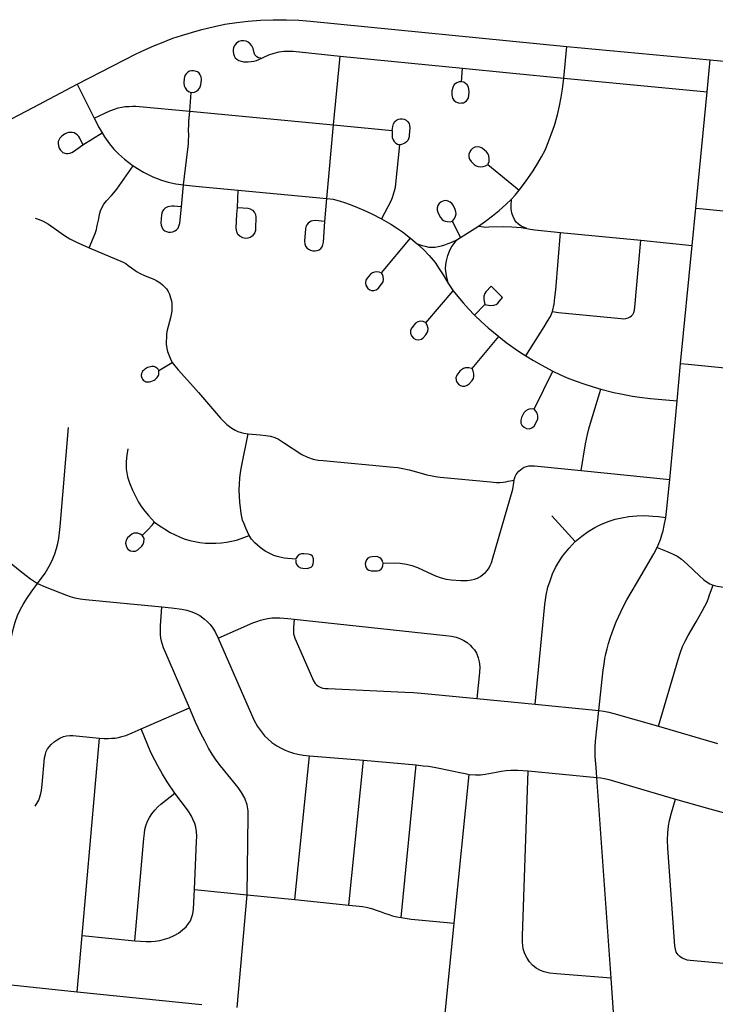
# Model space of a CAD drawing. Extents: x 1410746 to 1533160, y 578873 to 704954.
# Tile 203 of 227: x 1513109 to 1516383, y 644797 to 649433. Entities that reach past the tile are written whole.
import ezdxf

# ---------------------------------------------------------------- set-up
doc = ezdxf.new("R2010")
doc.units = 0
doc.header["$MEASUREMENT"] = 0
doc.layers.add('MC_STREETS', color=254, linetype='CONTINUOUS')

msp = doc.modelspace()

# ---------------------------------------------------------------- linework, layer by layer
at = {"layer": 'MC_STREETS'}
for p, q in [((1515669.9626, 649158.683575), (1515684.174175, 649307.24535)), ((1515684.174175, 649307.24535), (1516359.373925, 649244.86365)), ((1514585.970475, 648938.452325), (1514616.5626, 649261.8489)), ((1514616.5626, 649261.8489), (1515193.39015, 649204.571425)), ((1516344.424125, 649093.0724), (1516359.373925, 649244.86365)), ((1516359.373925, 649244.86365), (1517020.43745, 649179.335875)), ((1515188.1552, 649140.97635), (1515193.39015, 649204.571425)), ((1513172.411075, 649020.067075), (1513379.7926, 649129.0137)), ((1513379.7926, 649129.0137), (1513460.00785, 648969.430175)), ((1515669.9626, 649158.683575), (1516344.424125, 649093.0724)), ((1513909.51935, 649002.062775), (1513916.811025, 649090.0836)), ((1516325.5904, 648900.1502), (1516344.424125, 649093.0724)), ((1512260.63815, 648541.0727), (1513172.411075, 649020.067075)), ((1513909.51935, 649002.062775), (1514585.970475, 648938.452325)), ((1514554.347675, 648591.637975), (1514585.970475, 648938.452325)), ((1514585.970475, 648938.452325), (1514862.592375, 648911.058575)), ((1513406.9627, 648843.951875), (1513497.0109, 648900.339725)), ((1516291.02505, 648546.08205), (1516325.5904, 648900.1502)), ((1515313.028025, 648751.406725), (1515459.975175, 648629.742175)), ((1513869.87825, 648551.4853), (1513879.76125, 648655.6343)), ((1514133.50375, 648549.330775), (1514137.916525, 648629.795725)), ((1514137.916525, 648629.795725), (1514554.347675, 648591.637975)), ((1514545.618725, 648483.187075), (1514554.347675, 648591.637975)), ((1516274.20625, 648370.49925), (1516291.02505, 648546.08205)), ((1515183.73765, 648407.890375), (1515145.79485, 648484.47635)), ((1515183.73765, 648407.890375), (1515268.018975, 648461.227475)), ((1515654.761275, 648430.43145), (1516032.51065, 648395.154975)), ((1514811.268775, 648240.870025), (1514947.9854, 648405.198025)), ((1514947.9854, 648405.198025), (1514979.491875, 648378.03725)), ((1515166.39405, 648397.275625), (1515183.73765, 648407.890375)), ((1516032.51065, 648395.154975), (1516274.20625, 648370.49925)), ((1516219.4391, 647814.084275), (1516274.20625, 648370.49925)), ((1515020.857425, 648006.4392), (1515148.911775, 648156.959225)), ((1515127.99125, 648189.29845), (1515148.911775, 648156.959225)), ((1515249.558, 648042.3843), (1515298.533175, 648092.258075)), ((1515238.492, 647791.063025), (1515363.774375, 647941.631475)), ((1513764.29595, 647781.525825), (1513827.007975, 647819.584075)), ((1515530.1329, 647598.73945), (1515618.74165, 647778.617875)), ((1516202.892325, 647638.160175), (1516219.4391, 647814.084275)), ((1516169.0649, 647268.563525), (1516202.892325, 647638.160175)), ((1515752.014725, 647310.2679), (1516169.0649, 647268.563525)), ((1516166.058425, 647238.1889), (1516169.0649, 647268.563525)), ((1515724.127325, 646976.325325), (1515613.578, 647097.70205)), ((1515260.50645, 646236.679175), (1515535.30455, 646209.611475)), ((1513680.525175, 646093.36795), (1513907.674275, 646193.1989)), ((1516116.0383, 646106.4059), (1516393.167825, 646025.100275)), ((1513403.379225, 645121.314525), (1513484.712175, 646049.485325)), ((1514403.57475, 645289.5009), (1514472.357525, 645966.2217)), ((1514472.357525, 645966.2217), (1514726.5632, 645946.0818)), ((1514658.567125, 645263.044325), (1514726.5632, 645946.0818)), ((1514726.5632, 645946.0818), (1514974.35685, 645923.910725)), ((1514904.006225, 645204.9041), (1514974.35685, 645923.910725)), ((1515153.34435, 645179.5179), (1515225.007875, 645879.639875)), ((1515502.78565, 645895.4819), (1515825.205525, 645865.186475)), ((1515893.048225, 644919.4332), (1515825.205525, 645865.186475)), ((1513931.901125, 645337.179425), (1514180.309625, 645312.2156)), ((1514132.3126, 644781.729), (1514180.309625, 645312.2156)), ((1514180.309625, 645312.2156), (1514403.57475, 645289.5009)), ((1514403.57475, 645289.5009), (1514658.567125, 645263.044325)), ((1515104.14275, 644679.210475), (1515153.34435, 645179.5179)), ((1513379.525725, 644856.0566), (1513403.379225, 645121.314525)), ((1513403.379225, 645121.314525), (1513651.447775, 645096.385625)), ((1515915.4218, 644603.011375), (1515893.048225, 644919.4332)), ((1513007.6672, 644895.15135), (1513379.525725, 644856.0566)), ((1513379.525725, 644856.0566), (1513966.11705, 644796.362825))]:
    msp.add_line(p, q, dxfattribs=at)
for points in [[(1513379.7926, 649129.0137), (1513602.989275, 649244.403125), (1513657.845925, 649271.799525), (1513698.2934, 649290.9426), (1513743.37225, 649311.01195), (1513775.792, 649324.597375), (1513830.4424, 649345.593), (1513871.198625, 649359.178425), (1513917.8213, 649373.6901), (1513966.914025, 649387.584275), (1514025.887075, 649401.7872), (1514074.9798, 649411.6675), (1514130.22855, 649419.9434), (1514184.068525, 649426.31785), (1514242.636125, 649431.11935), (1514301.3004, 649433.280675), (1514364.287325, 649433.280675), (1514423.50705, 649430.659225), (1514477.293225, 649426.48795), (1515684.174175, 649307.24535)], [(1514243.571025, 649251.606525), (1514233.19125, 649254.097575), (1514224.749025, 649258.107625), (1514220.1058, 649262.328725), (1514216.3068, 649268.027225), (1514212.590175, 649277.413375), (1514207.605975, 649298.180525), (1514202.31925, 649309.8868), (1514194.3892, 649319.516175), (1514184.94865, 649327.257425), (1514174.75285, 649332.1665), (1514163.613, 649334.054625), (1514151.906725, 649333.299375), (1514140.955675, 649329.900775), (1514130.173375, 649323.33715), (1514120.332575, 649311.8562), (1514115.088575, 649301.3903)], [(1514115.088575, 649301.3903), (1514113.578075, 649293.082625), (1514113.578075, 649283.830875), (1514115.00215, 649272.082925), (1514118.487175, 649262.68405), (1514123.39625, 649254.18755), (1514130.38225, 649247.767975), (1514141.1445, 649241.1596), (1514151.7238, 649237.635225), (1514162.90975, 649235.524675), (1514173.040425, 649234.68045), (1514184.0153, 649234.8915), (1514198.57815, 649236.15785), (1514211.030425, 649238.05735), (1514223.9048, 649241.645275), (1514234.8797, 649245.444275), (1514249.20285, 649252.156725)], [(1514249.20285, 649252.156725), (1514258.23525, 649256.170175), (1514281.86875, 649267.155375), (1514307.125, 649275.9249), (1514330.627375, 649281.537425), (1514352.025025, 649284.343675), (1514375.352, 649285.396), (1514396.2235, 649284.343675), (1514616.5626, 649261.8489)], [(1513926.44645, 649191.906525), (1513918.373525, 649191.906525), (1513908.998525, 649190.604425), (1513900.404775, 649186.17735), (1513893.7431, 649180.42235), (1513886.8631, 649170.291925), (1513882.95685, 649156.229425), (1513882.1756, 649136.698175), (1513883.7381, 649122.11485), (1513887.38395, 649112.219025), (1513893.89435, 649102.844025), (1513903.26935, 649095.812775), (1513916.811025, 649090.0836)], [(1513916.811025, 649090.0836), (1513931.39435, 649092.687775), (1513940.76935, 649097.11485), (1513948.383175, 649102.553525), (1513956.13395, 649112.73985), (1513961.6027, 649126.0211), (1513963.1652, 649138.000275), (1513963.94645, 649151.281525), (1513962.64435, 649164.041925), (1513958.4777, 649173.67735), (1513953.26935, 649180.7086), (1513945.45685, 649187.479425), (1513935.561025, 649190.86485), (1513926.44645, 649191.906525)], [(1515193.39015, 649204.571425), (1515414.177425, 649182.9492), (1515669.9626, 649158.683575)], [(1515185.24725, 649140.736675), (1515177.163425, 649140.2107), (1515166.664425, 649136.1022), (1515154.3181, 649127.340275), (1515147.053775, 649114.53825), (1515143.567375, 649098.691075), (1515142.9335, 649079.04055), (1515146.102925, 649064.46115), (1515152.732975, 649053.8439), (1515161.61395, 649046.564425), (1515169.76695, 649043.070275), (1515179.084675, 649040.88645)], [(1515179.084675, 649040.88645), (1515188.5734, 649041.0073), (1515197.428925, 649042.487925), (1515205.58195, 649046.564425), (1515211.39335, 649051.1495), (1515217.2291, 649057.9204), (1515220.72325, 649065.782225), (1515223.052675, 649075.536725), (1515224.38805, 649094.25385), (1515223.61685, 649104.2407), (1515220.584725, 649116.122975), (1515215.513625, 649125.948225), (1515207.590025, 649133.554875), (1515198.7156, 649138.625975), (1515188.1552, 649140.97635)], [(1515459.975175, 648629.742175), (1515490.36105, 648670.18645), (1515525.290775, 648721.2956), (1515548.365325, 648757.809675), (1515565.257675, 648786.8802), (1515581.757175, 648818.700675), (1515596.685275, 648854.842425), (1515610.43485, 648892.9484), (1515625.362975, 648934.589975), (1515639.89825, 648984.4813), (1515650.1122, 649027.69425), (1515657.969125, 649067.76445), (1515663.46895, 649105.4776), (1515669.9626, 649158.683575)], [(1513460.00785, 648969.430175), (1513532.7969, 649003.776525), (1513554.8542, 649012.28435), (1513572.184925, 649017.641125), (1513589.83075, 649021.737475), (1513605.901075, 649024.2583), (1513623.519, 649024.905225), (1513639.832275, 649025.341575), (1513656.139325, 649025.41375), (1513672.7141, 649024.75235), (1513909.51935, 649002.062775)], [(1513879.76125, 648655.6343), (1513884.975825, 648695.615525), (1513902.90525, 648849.035175), (1513904.0355, 648865.044975), (1513904.4269, 648886.89665), (1513903.7902, 648915.86485), (1513904.57145, 648935.916925), (1513905.73285, 648953.595575), (1513909.51935, 649002.062775)], [(1513460.00785, 648969.430175), (1513483.38575, 648923.58785), (1513497.0109, 648900.339725)], [(1514862.592375, 648911.058575), (1514864.836175, 648930.2707), (1514868.3598, 648943.232625), (1514874.903675, 648954.181025), (1514882.076775, 648960.59905), (1514892.64765, 648965.255275), (1514900.092375, 648966.2669), (1514908.3781, 648966.7654), (1514918.319775, 648964.877725), (1514928.387275, 648959.843975), (1514934.12015, 648954.46135), (1514941.411825, 648944.044675), (1514944.117725, 648935.30445), (1514944.74695, 648923.978525), (1514942.488875, 648889.09405), (1514941.4133, 648881.21765), (1514939.1323, 648871.802825), (1514935.749525, 648864.82585), (1514929.829675, 648858.271725), (1514921.795575, 648852.140425), (1514914.4299, 648848.77135), (1514905.8217, 648845.460525), (1514896.360425, 648844.15475)], [(1513405.933125, 648846.0578), (1513391.684925, 648875.201875), (1513387.06755, 648882.636425), (1513380.979025, 648889.59475), (1513373.672775, 648895.6833), (1513365.496725, 648900.206225), (1513356.4509, 648902.467675), (1513346.0134, 648902.8156), (1513338.0113, 648901.77185), (1513329.48735, 648898.81455), (1513320.441525, 648894.117675), (1513313.135275, 648889.072875), (1513305.30715, 648882.810375), (1513297.479025, 648874.63435), (1513293.13005, 648866.63225), (1513290.8686, 648859.15205), (1513290.346725, 648850.6281), (1513291.390475, 648839.14685), (1513294.86965, 648828.361425), (1513300.784225, 648819.48955)], [(1513497.0109, 648900.339725), (1513508.490675, 648881.241475), (1513531.495225, 648848.491), (1513552.262675, 648823.784925), (1513574.8204, 648802.30135), (1513602.032925, 648776.87915), (1513642.400525, 648745.137075)], [(1514862.592375, 648911.058575), (1514861.525, 648891.312025), (1514862.69645, 648879.2057), (1514866.42265, 648867.974275), (1514871.55445, 648859.69715), (1514879.1694, 648852.4133), (1514887.115425, 648846.78485), (1514896.360425, 648844.15475)], [(1513300.784225, 648819.48955), (1513306.176925, 648813.401), (1513312.78735, 648808.18225), (1513321.13735, 648804.355175), (1513327.921725, 648802.9635), (1513335.5759, 648802.78955), (1513344.96965, 648804.529125), (1513354.53735, 648807.83435), (1513362.7134, 648812.35725), (1513406.9627, 648843.951875)], [(1514896.360425, 648844.15475), (1514878.4302, 648659.987), (1514875.58835, 648642.550675), (1514872.20415, 648626.21705), (1514867.4207, 648610.272525), (1514861.7944, 648594.343425), (1514855.33805, 648579.157425), (1514811.37275, 648495.37825)], [(1515232.472475, 648819.11505), (1515227.264125, 648811.12895), (1515223.097475, 648800.017825), (1515222.75025, 648787.86505), (1515226.5697, 648776.0595), (1515233.514125, 648765.99005), (1515248.4447, 648752.10115), (1515258.166925, 648745.50395), (1515267.541925, 648742.031725), (1515277.264125, 648740.642825), (1515289.764125, 648741.6845), (1515301.5697, 648744.462275), (1515313.028025, 648751.406725)], [(1515314.242025, 648754.788575), (1515317.889125, 648764.948375), (1515318.9308, 648778.142825), (1515317.541925, 648791.6845), (1515312.6808, 648802.448375), (1515306.083575, 648810.4345), (1515285.597475, 648828.142825), (1515274.139125, 648833.00395), (1515262.333575, 648834.0456), (1515251.222475, 648832.3095), (1515240.8058, 648827.10115), (1515232.472475, 648819.11505)], [(1513435.8934, 648359.02395), (1513463.822025, 648427.0552), (1513470.2671, 648445.316225), (1513474.22465, 648463.982075), (1513481.008875, 648495.444525), (1513484.947525, 648516.570025), (1513489.96035, 648533.756875), (1513497.4796, 648550.585675), (1513504.99885, 648564.90805), (1513517.172875, 648581.0207), (1513540.446725, 648605.36875), (1513552.684825, 648617.77775), (1513565.6451, 648635.03265), (1513642.400525, 648745.137075)], [(1513642.400525, 648745.137075), (1513692.198325, 648715.8281), (1513735.793875, 648693.97145), (1513775.708475, 648678.20685), (1513808.5793, 648668.8152), (1513844.133475, 648661.1006), (1513879.76125, 648655.6343)], [(1513879.76125, 648655.6343), (1513936.708475, 648648.6902), (1514137.916525, 648629.795725)], [(1515424.042775, 648588.471875), (1515441.02235, 648606.661175), (1515459.975175, 648629.742175)], [(1514554.347675, 648591.637975), (1514583.9618, 648587.619775), (1514612.290825, 648580.110875), (1514642.5144, 648570.1088), (1514672.703375, 648559.63205), (1514699.66715, 648549.051325), (1514728.072875, 648536.98625), (1514766.189275, 648518.911125), (1514811.37275, 648495.37825)], [(1515090.7563, 648573.23795), (1515083.757175, 648567.19325), (1515077.394325, 648557.967125), (1515074.212925, 648547.7866), (1515073.576625, 648535.6972), (1515076.4399, 648524.562225), (1515089.483725, 648501.337875), (1515096.801, 648492.748025), (1515103.800125, 648487.339625), (1515111.435525, 648484.47635), (1515121.616075, 648482.24935), (1515135.125125, 648482.04585), (1515145.79485, 648484.47635)], [(1515145.79485, 648484.47635), (1515155.9754, 648497.8383), (1515160.747525, 648508.655125), (1515162.974525, 648519.47195), (1515162.43845, 648528.7965), (1515159.156825, 648540.151175), (1515149.294425, 648560.194125), (1515142.931575, 648568.147675), (1515135.1406, 648574.459125), (1515126.07005, 648579.28265), (1515116.20765, 648581.50965), (1515106.0271, 648580.555225), (1515097.437275, 648577.3738), (1515090.7563, 648573.23795)], [(1515268.018975, 648461.227475), (1515301.613, 648484.742125), (1515334.900025, 648509.066975), (1515366.221, 648534.592325), (1515396.961275, 648562.42935), (1515424.042775, 648588.471875)], [(1515496.56225, 648449.65125), (1515469.54785, 648461.3482), (1515455.9014, 648470.260175), (1515445.87545, 648479.72915), (1515437.705, 648492.247825), (1515431.3935, 648505.908025), (1515425.823525, 648521.503975), (1515422.481525, 648542.3914), (1515421.924525, 648556.03785), (1515424.042775, 648588.471875)], [(1513866.660775, 648551.74915), (1513836.5084, 648554.52685), (1513825.74605, 648555.2777), (1513814.7334, 648554.27655), (1513805.973325, 648552.52455), (1513795.210975, 648547.2685), (1513787.20175, 648540.010175), (1513780.944575, 648531.2501), (1513777.44055, 648521.98945), (1513775.688525, 648514.480825), (1513772.685075, 648476.687425), (1513774.1868, 648465.674775), (1513777.44055, 648455.663275), (1513783.948025, 648445.65175), (1513791.70695, 648439.394575), (1513800.216725, 648435.389975), (1513809.227075, 648433.387675), (1513818.738, 648432.8871)], [(1513818.738, 648432.8871), (1513829.250075, 648434.8894), (1513839.261575, 648438.6437), (1513847.52105, 648443.64945), (1513854.5291, 648451.408375), (1513858.784, 648460.9193), (1513862.037725, 648475.1857), (1513869.87825, 648551.4853)], [(1514172.170975, 648403.1652), (1514159.425125, 648405.848525), (1514144.6668, 648413.2277), (1514136.281375, 648421.6131), (1514130.914725, 648435.029775), (1514128.5668, 648451.129775), (1514131.03615, 648516.90465), (1514133.50375, 648549.330775)], [(1514135.98715, 648549.165975), (1514182.9043, 648546.0527), (1514193.97305, 648542.3631), (1514205.0418, 648535.9902), (1514214.433475, 648525.9277), (1514219.464725, 648515.529775), (1514220.806375, 648504.1256), (1514219.464725, 648450.45895), (1514218.585475, 648440.875675), (1514215.1043, 648430.66935), (1514209.737625, 648421.6131), (1514202.693875, 648413.5631), (1514192.9668, 648406.854775), (1514182.233475, 648403.836025), (1514172.170975, 648403.1652)], [(1516291.02505, 648546.08205), (1516325.978825, 648542.696275), (1516954.717275, 648479.307475)], [(1513181.31325, 648498.309), (1513201.0065, 648492.58005), (1513219.98365, 648484.3447), (1513243.8954, 648471.031675), (1513320.523875, 648417.195825), (1513344.588275, 648401.633), (1513372.5169, 648386.952575), (1513435.8934, 648359.02395)], [(1514543.343825, 648483.392725), (1514501.56915, 648487.16915), (1514489.3267, 648486.625025), (1514480.1112, 648484.250975), (1514473.45235, 648480.511075), (1514466.6111, 648475.2205), (1514460.761, 648467.309175), (1514456.12115, 648458.619025), (1514453.41555, 648447.721275), (1514449.062675, 648389.773725), (1514450.42295, 648378.347425), (1514454.775825, 648366.37705), (1514459.94485, 648359.303625), (1514468.378525, 648352.502275), (1514478.444525, 648347.33325), (1514488.2385, 648344.88475)], [(1514488.2385, 648344.88475), (1514500.208875, 648344.34065), (1514509.730775, 648346.517075), (1514518.708575, 648350.32585), (1514526.054025, 648356.5831), (1514532.039225, 648363.92855), (1514536.3921, 648373.45045), (1514538.568525, 648385.42085), (1514545.618725, 648483.187075)], [(1514811.37275, 648495.37825), (1514855.638775, 648470.021725), (1514882.4374, 648453.363125), (1514909.9603, 648434.1695), (1514947.9854, 648405.198025)], [(1515268.018975, 648461.227475), (1515281.10925, 648458.7101), (1515291.9339, 648457.451425), (1515302.7063, 648456.7738), (1515316.3655, 648457.167825), (1515386.74285, 648459.19795), (1515425.5419, 648457.906125), (1515469.3828, 648453.949025), (1515496.56225, 648449.65125)], [(1515496.56225, 648449.65125), (1515511.044175, 648446.309275), (1515533.389275, 648443.303375), (1515654.761275, 648430.43145)], [(1515617.046825, 648059.382425), (1515623.8117, 648094.097475), (1515627.820225, 648125.431125), (1515631.952725, 648161.012475), (1515654.761275, 648430.43145)], [(1514979.491875, 648378.03725), (1515002.669075, 648370.070075), (1515017.8791, 648366.0865), (1515035.262, 648362.8272), (1515051.5051, 648361.810625), (1515064.077325, 648362.499525), (1515079.258075, 648365.003825), (1515093.527325, 648368.355075), (1515109.199525, 648372.660625), (1515126.077325, 648378.860625), (1515142.565925, 648386.16495), (1515166.39405, 648397.275625)], [(1514979.491875, 648378.03725), (1515010.2741, 648350.876475), (1515035.9863, 648323.35355), (1515063.87135, 648289.31205), (1515083.78925, 648260.7027), (1515102.6913, 648231.174225), (1515127.99125, 648189.29845)], [(1515127.99125, 648189.29845), (1515119.378, 648220.566175), (1515116.068275, 648238.444325), (1515113.74185, 648259.963825), (1515114.737275, 648280.619), (1515117.9553, 648297.94965), (1515123.92, 648323.3591), (1515131.1901, 648343.4246), (1515139.3326, 648360.291225), (1515148.685725, 648373.838125), (1515166.39405, 648397.275625)], [(1515617.046825, 648059.382425), (1515644.684575, 648054.6552), (1515940.5053, 648025.75825), (1515951.320425, 648025.378775), (1515961.945825, 648026.327475), (1515972.76095, 648028.983825), (1515982.058175, 648033.91705), (1515988.69905, 648039.04), (1515994.201475, 648045.11165), (1515999.1347, 648054.219125), (1516002.739725, 648065.03425), (1516004.826875, 648078.885225), (1516032.51065, 648395.154975)], [(1513435.8934, 648359.02395), (1513596.16785, 648290.720875), (1513608.549275, 648284.408775), (1513619.65285, 648275.94315), (1513634.6338, 648264.745), (1513651.762875, 648252.119975), (1513661.4738, 648245.807875), (1513672.64135, 648239.73855), (1513700.216025, 648227.392075), (1513740.6178, 648210.84855), (1513753.970325, 648204.050925), (1513769.750575, 648193.85445), (1513781.403675, 648184.3863), (1513792.0184, 648174.376625), (1513799.396875, 648165.913075), (1513808.077425, 648153.10925), (1513813.719775, 648141.3905), (1513819.36215, 648123.37835), (1513823.051375, 648109.706475), (1513825.0479, 648095.25335), (1513825.82915, 648078.586675), (1513825.0479, 648061.6596), (1513822.44375, 648044.732525), (1513819.058325, 648028.586675), (1513803.69375, 647970.513775), (1513800.56875, 647953.326275), (1513799.26665, 647935.0971), (1513798.225, 647919.4721), (1513799.00625, 647904.62835), (1513801.6104, 647885.357525), (1513804.995825, 647871.295025), (1513810.20415, 647854.888775), (1513816.714575, 647838.742925), (1513827.007975, 647819.584075)], [(1514808.469225, 648241.685), (1514800.292725, 648244.24725), (1514789.5981, 648245.935875), (1514778.340625, 648245.091575), (1514768.77175, 648241.4329), (1514759.76575, 648234.959825), (1514743.886375, 648216.8882), (1514737.86135, 648206.096725), (1514736.125025, 648194.151425), (1514738.095075, 648183.4568), (1514742.598075, 648174.73225), (1514748.226825, 648167.414875)], [(1514748.226825, 648167.414875), (1514756.3885, 648160.660375), (1514765.3945, 648157.846), (1514775.52625, 648157.56455), (1514786.5023, 648160.660375), (1514795.7356, 648167.51705), (1514812.113525, 648187.26145), (1514819.430475, 648198.654425), (1514821.9634, 648210.19335), (1514819.99335, 648224.2652), (1514816.33465, 648232.708325), (1514811.268775, 648240.870025)], [(1515148.911775, 648156.959225), (1515171.37745, 648129.5511), (1515195.640375, 648100.345725), (1515221.25125, 648071.589675), (1515249.558, 648042.3843)], [(1515354.24805, 648152.016775), (1515327.73855, 648178.9756), (1515302.74275, 648151.989375), (1515297.6905, 648143.56895), (1515294.040025, 648131.797675), (1515293.590725, 648115.6224), (1515298.533175, 648092.258075)], [(1515298.533175, 648092.258075), (1515322.7961, 648086.866325), (1515341.21795, 648088.663575), (1515350.949625, 648092.625425), (1515358.949025, 648099.15125), (1515381.20685, 648124.60865), (1515354.24805, 648152.016775)], [(1515491.525925, 647850.6296), (1515577.696525, 647987.359725), (1515593.702275, 648012.941675), (1515606.616275, 648036.037875), (1515617.046825, 648059.382425)], [(1515019.3096, 648007.109925), (1515007.378025, 648012.280275), (1514994.347925, 648013.628225), (1514982.21645, 648010.033725), (1514972.33155, 648003.743325), (1514953.9097, 647981.726975), (1514948.96725, 647970.494125), (1514948.96725, 647956.5654), (1514953.4604, 647943.984625), (1514962.44665, 647933.650425)], [(1515249.558, 648042.3843), (1515281.45925, 648012.280275), (1515314.25915, 647982.6256), (1515363.774375, 647941.631475)], [(1514962.44665, 647933.650425), (1514973.230175, 647926.910725), (1514986.7096, 647925.11345), (1514999.739675, 647928.707975), (1515007.378025, 647934.54905), (1515020.761925, 647949.644575), (1515029.394375, 647964.65305), (1515030.742325, 647978.581775), (1515027.597125, 647994.30775), (1515020.857425, 648006.4392)], [(1515363.774375, 647941.631475), (1515398.130925, 647913.33035), (1515457.2801, 647872.19985), (1515491.525925, 647850.6296)], [(1515491.525925, 647850.6296), (1515527.074975, 647828.27065), (1515562.83885, 647808.479), (1515618.74165, 647778.617875)], [(1513711.117575, 647794.865375), (1513705.45715, 647792.78105), (1513700.908275, 647789.94805), (1513697.777375, 647787.818125), (1513694.071675, 647784.97005), (1513691.20225, 647781.742675), (1513687.7577, 647777.796825), (1513685.156325, 647773.8362), (1513682.7971, 647767.684975), (1513681.60745, 647764.06325), (1513680.9608, 647759.33885), (1513681.457525, 647755.686625), (1513682.79085, 647751.655475), (1513683.836775, 647747.26475), (1513685.4644, 647743.956675)], [(1513685.4644, 647743.956675), (1513687.64125, 647739.910425), (1513690.67405, 647736.5771), (1513694.831175, 647733.22375), (1513698.15795, 647730.61385), (1513703.46535, 647728.6972), (1513708.785875, 647727.508875), (1513713.282925, 647727.4285), (1513720.047675, 647728.400275), (1513726.81275, 647729.371725), (1513734.45315, 647732.1496), (1513741.263825, 647735.6706), (1513746.394725, 647739.58595), (1513751.8196, 647744.22505), (1513756.68245, 647748.873975), (1513759.276925, 647752.470425), (1513761.891425, 647757.159725), (1513763.375, 647761.5052), (1513764.302825, 647766.22435), (1513764.50525, 647777.514675), (1513764.29595, 647781.525825)], [(1513763.7411, 647782.653525), (1513762.668325, 647784.8339), (1513760.465575, 647787.42345), (1513757.41965, 647790.028425), (1513754.09945, 647793.002175), (1513750.491175, 647795.617), (1513745.4715, 647797.892925), (1513740.4387, 647799.440475), (1513734.83045, 647800.26955), (1513730.327175, 647799.9861), (1513724.693, 647799.35815), (1513717.6274, 647797.299075), (1513711.117575, 647794.865375)], [(1513827.007975, 647819.584075), (1513838.7632, 647803.6735), (1513854.10695, 647784.71255), (1513926.551425, 647705.131925), (1513950.735, 647677.380275), (1514054.072275, 647557.01775), (1514069.2435, 647540.716275), (1514083.898, 647526.9745), (1514096.65715, 647517.273725), (1514107.20045, 647509.434175), (1514122.50225, 647500.4168), (1514135.8887, 647494.34825), (1514150.69345, 647488.982775), (1514163.56975, 647485.837775), (1514184.034925, 647482.5566)], [(1515237.349625, 647791.303825), (1515222.894475, 647794.350675), (1515207.7582, 647794.065075), (1515198.048125, 647790.9236), (1515188.33805, 647784.355025), (1515180.627125, 647777.50085), (1515166.9188, 647759.79425), (1515162.06375, 647746.9427), (1515162.634925, 647736.37585), (1515166.6332, 647726.0946), (1515174.05855, 647716.9557)], [(1515174.05855, 647716.9557), (1515183.197425, 647710.10155), (1515193.764275, 647707.531225), (1515204.331125, 647707.816825), (1515215.18355, 647711.815075), (1515223.75125, 647718.098075), (1515238.88755, 647734.376725), (1515244.31375, 647742.944425), (1515246.598475, 647754.939225), (1515246.312875, 647766.077225), (1515243.456975, 647778.6432), (1515238.492, 647791.063025)], [(1515618.74165, 647778.617875), (1515653.6615, 647761.30235), (1515685.27175, 647747.14375), (1515728.0677, 647730.67025), (1515764.563275, 647718.149875), (1515808.351, 647704.5822), (1515844.604125, 647693.696275)], [(1516219.4391, 647814.084275), (1516255.5613, 647810.463425), (1517102.18425, 647726.946475)], [(1515752.014725, 647310.2679), (1515771.8495, 647435.567675), (1515776.0831, 647457.794), (1515781.18725, 647479.8824), (1515787.72545, 647505.951075), (1515796.192625, 647533.9986), (1515844.604125, 647693.696275)], [(1515844.604125, 647693.696275), (1515905.9019, 647678.3948), (1515938.662, 647670.888575), (1515962.1928, 647666.09725), (1515993.064725, 647660.75085), (1516026.8338, 647655.653625), (1516077.48745, 647649.600675), (1516202.892325, 647638.160175)], [(1515527.351875, 647599.054275), (1515515.196525, 647600.43035), (1515502.442225, 647598.025475), (1515491.53555, 647591.403575), (1515482.186975, 647581.665475), (1515471.2803, 647560.24165), (1515466.995525, 647547.38735), (1515468.1641, 647533.754025), (1515472.8384, 647524.015925), (1515483.745075, 647513.8883)], [(1515483.745075, 647513.8883), (1515495.04125, 647508.43495), (1515507.89555, 647507.266375), (1515519.9708, 647510.7721), (1515530.098425, 647518.9521), (1515543.34225, 647543.1026), (1515547.627, 647554.3988), (1515547.887475, 647567.175775), (1515543.942025, 647580.42125), (1515539.307375, 647587.644725), (1515530.1329, 647598.73945)], [(1513192.644075, 646778.581625), (1513228.290175, 646827.666675), (1513242.006825, 646848.865125), (1513253.5413, 646870.998825), (1513264.530875, 646894.271375), (1513274.116275, 646917.760125), (1513281.909825, 646943.01125), (1513288.144675, 646966.703625), (1513292.50905, 646989.77255), (1513296.24995, 647018.764575), (1513299.292625, 647046.62035), (1513339.116775, 647512.505925)], [(1514188.405025, 647004.4041), (1514173.232875, 647038.553875), (1514164.9835, 647058.52245), (1514158.212675, 647077.27245), (1514151.962675, 647108.0016), (1514147.796, 647136.1266), (1514145.5506, 647160.3385), (1514143.825375, 647189.235925), (1514142.531475, 647219.427275), (1514143.394075, 647245.30555), (1514145.16, 647274.1361), (1514147.707125, 647300.512575), (1514152.6984, 647327.9845), (1514184.034925, 647482.5566)], [(1514184.034925, 647482.5566), (1514240.430325, 647477.7456), (1514267.035325, 647475.111925), (1514289.047, 647471.874775), (1514309.985225, 647465.596975), (1514327.235875, 647457.2595), (1514350.697, 647442.324775), (1514436.7503, 647386.22675), (1514463.223025, 647373.002375), (1514490.335825, 647364.137875), (1514514.245425, 647359.672675), (1514537.724175, 647357.096875), (1514868.336175, 647326.485725), (1514888.8852, 647324.33415), (1514912.956375, 647319.98085), (1514942.661225, 647312.8107), (1514975.898775, 647303.46445), (1515024.5883, 647290.572075), (1515042.531025, 647286.17875), (1515065.5779, 647281.82545), (1515087.664675, 647279.139025), (1515325.110075, 647256.318225), (1515352.85895, 647254.5086), (1515369.469975, 647254.267875), (1515384.877325, 647255.7123), (1515397.306675, 647257.4572), (1515408.675925, 647259.85915), (1515435.737975, 647264.983325)], [(1513618.52705, 647413.0841), (1513613.665925, 647383.223), (1513610.193725, 647352.66745), (1513610.193725, 647318.63965), (1513616.721425, 647281.0521), (1513625.7552, 647251.744725), (1513640.511825, 647217.978325), (1513654.1505, 647188.9381), (1513667.8278, 647161.35975), (1513682.230775, 647139.010325), (1513697.880075, 647118.934625), (1513715.00995, 647097.788025), (1513743.113875, 647067.876525)], [(1515435.737975, 647264.983325), (1515437.339275, 647273.310125), (1515441.1824, 647282.91795), (1515446.306575, 647291.7251), (1515450.6301, 647297.64995), (1515458.975625, 647307.711925), (1515466.269425, 647313.94265), (1515474.2563, 647320.09575), (1515484.1221, 647326.194475), (1515493.86385, 647329.91465)], [(1515493.86385, 647329.91465), (1515505.27885, 647331.693925), (1515517.524825, 647332.748975), (1515531.246975, 647332.2675), (1515548.3395, 647331.0638), (1515752.014725, 647310.2679)], [(1514819.411225, 646874.79105), (1514872.88345, 646875.485475), (1514900.314, 646873.40215), (1514930.1751, 646868.88825), (1514954.827875, 646863.3327), (1514980.86955, 646853.9577), (1515027.74455, 646831.735475), (1515065.939, 646814.7216), (1515092.6751, 646804.999375), (1515115.591775, 646799.0966), (1515139.5501, 646795.624375), (1515185.38345, 646792.8466), (1515214.897325, 646792.8466), (1515235.036225, 646794.929925), (1515250.2527, 646798.635775), (1515264.0553, 646803.9878), (1515277.0501, 646811.249375), (1515290.91855, 646821.57335), (1515300.956125, 646830.747925), (1515310.25175, 646841.733675), (1515318.1168, 646852.659125), (1515323.786975, 646863.054425), (1515328.890125, 646875.717825), (1515333.9598, 646892.361575), (1515429.283925, 647222.8831), (1515431.574575, 647232.95725), (1515433.175875, 647243.045475), (1515435.737975, 647264.983325)], [(1516149.70305, 647088.879925), (1516155.484925, 647131.3641), (1516166.058425, 647238.1889)], [(1512397.157975, 647062.262175), (1512427.3663, 647080.317725), (1512461.7413, 647097.331625), (1512490.56075, 647108.0955), (1512521.1163, 647117.123275), (1512548.894075, 647123.373275), (1512573.199625, 647126.498275), (1512601.324625, 647128.581625), (1512640.342475, 647127.70725), (1512665.907975, 647125.456625), (1512692.644075, 647120.942725), (1512725.54965, 647113.0616), (1512748.894075, 647104.9705), (1512778.61155, 647093.16435), (1512801.455675, 647081.4603), (1512835.098, 647060.45475), (1512868.119575, 647036.181525), (1513111.04685, 646837.262175), (1513138.824625, 646815.387175), (1513159.380475, 646800.343075), (1513192.644075, 646778.581625)], [(1515724.127325, 646976.325325), (1515754.093725, 647001.7214), (1515783.82995, 647023.470275), (1515815.49225, 647042.078825), (1515844.93265, 647056.521275), (1515879.37235, 647070.40825), (1515912.423375, 647080.684625), (1515943.25245, 647088.1836), (1515975.47025, 647094.016125), (1516013.798325, 647097.349), (1516051.02825, 647098.0052), (1516089.1504, 647095.81565), (1516116.16985, 647093.20075), (1516149.70305, 647088.879925)], [(1516109.069475, 646947.237475), (1516124.9143, 646985.7462), (1516131.83765, 647006.8059), (1516137.198675, 647026.885275), (1516142.622625, 647050.67675), (1516149.70305, 647088.879925)], [(1513685.867525, 647004.929225), (1513711.9092, 647031.318125), (1513731.831775, 647052.38555), (1513743.113875, 647067.876525)], [(1513743.113875, 647067.876525), (1513770.2851, 647048.781875), (1513790.349175, 647035.40225), (1513817.411075, 647018.6731), (1513837.584475, 647008.8324), (1513863.6623, 646996.53155), (1513882.85165, 646989.151025), (1513909.4215, 646981.278475), (1513934.023225, 646975.37405), (1513957.14885, 646971.437775), (1513984.21075, 646968.9776), (1514006.3523, 646967.99355), (1514032.430125, 646968.9776), (1514058.999975, 646970.453725), (1514082.1256, 646973.405925), (1514105.74325, 646977.3422), (1514129.852925, 646982.754575), (1514150.681375, 646989.6807), (1514188.405025, 647004.4041)], [(1513683.7419, 647006.2046), (1513675.45085, 647011.179225), (1513664.686975, 647014.998675), (1513654.617525, 647016.04035), (1513645.936975, 647014.65145), (1513636.21475, 647010.13755), (1513616.07585, 646992.77645), (1513609.478625, 646982.707), (1513607.742525, 646968.4709), (1513611.21475, 646951.109775), (1513618.1592, 646940.693125)], [(1513618.1592, 646940.693125), (1513629.96475, 646932.707), (1513641.07585, 646929.929225), (1513653.923075, 646931.318125), (1513664.686975, 646936.179225), (1513683.436975, 646953.88755), (1513689.686975, 646963.609775), (1513693.853625, 646973.679225), (1513694.548075, 646987.91535), (1513691.6186, 646996.21555), (1513685.867525, 647004.929225)], [(1514408.633675, 646892.426625), (1514368.707925, 646895.878475), (1514353.5755, 646898.002325), (1514339.189225, 646900.41275), (1514321.4809, 646904.926625), (1514304.461475, 646910.7454), (1514289.47305, 646917.4393), (1514277.03645, 646923.676625), (1514264.670375, 646930.598925), (1514253.8456, 646937.97945), (1514241.0527, 646947.3281), (1514227.767775, 646958.15285), (1514215.95895, 646970.453725), (1514200.21385, 646987.182875), (1514188.405025, 647004.4041)], [(1515535.30455, 646209.611475), (1515581.063625, 646679.411875), (1515586.90285, 646723.025325), (1515594.935875, 646760.94225), (1515605.09165, 646791.496075), (1515617.37195, 646823.3965), (1515631.329525, 646853.2261), (1515644.7605, 646877.488525), (1515664.137275, 646907.4472), (1515694.612625, 646945.156425), (1515724.127325, 646976.325325)], [(1515834.75275, 646179.7833), (1515855.31, 646371.9919), (1515859.303, 646398.93055), (1515863.6031, 646425.909125), (1515868.17515, 646447.3959), (1515873.670975, 646470.176075), (1515880.682925, 646495.2828), (1515888.352725, 646520.9181), (1515899.323825, 646552.7819), (1515916.993075, 646597.6417), (1515937.786675, 646644.2676), (1515950.921825, 646671.356775), (1515967.200325, 646701.30455), (1515991.56315, 646743.1306), (1516011.58015, 646777.747975), (1516093.6407, 646917.638775), (1516109.069475, 646947.237475)], [(1516109.069475, 646947.237475), (1516156.53885, 646928.9045), (1516184.705475, 646916.01575), (1516206.7215, 646905.0581), (1516223.371075, 646892.739225), (1516249.9573, 646870.042075), (1516309.1255, 646813.976575), (1516329.29435, 646795.86545), (1516344.8506, 646784.198275), (1516357.7459, 646777.0342), (1516372.6881, 646770.893575)], [(1514492.314225, 646883.051625), (1514491.619775, 646894.509975), (1514486.41145, 646906.315525), (1514478.772575, 646912.91275), (1514466.272575, 646917.0794), (1514446.828125, 646918.4683), (1514435.022575, 646918.4683), (1514425.30035, 646914.64885), (1514418.008675, 646909.0933), (1514412.1059, 646900.759975), (1514408.633675, 646892.426625)], [(1514818.68385, 646877.90835), (1514816.980675, 646885.2077), (1514810.036225, 646893.88825), (1514803.439, 646899.79105), (1514790.939, 646904.999375), (1514768.36955, 646904.304925), (1514757.25845, 646902.568825), (1514748.230675, 646897.7077), (1514740.939, 646890.068825), (1514737.466775, 646882.0827), (1514735.38345, 646872.7077)], [(1514408.790425, 646890.3265), (1514409.328125, 646877.14885), (1514413.494775, 646866.732175), (1514419.744775, 646858.746075), (1514430.8559, 646852.8433), (1514441.967, 646850.759975), (1514461.41145, 646849.7183), (1514471.828125, 646851.4544), (1514480.637625, 646854.9641), (1514487.05755, 646861.919), (1514490.802475, 646871.013875), (1514492.314225, 646883.051625)], [(1514735.38345, 646872.7077), (1514736.772325, 646861.249375), (1514740.24455, 646852.2216), (1514745.105675, 646845.9716), (1514752.74455, 646840.41605), (1514765.591775, 646837.63825), (1514791.286225, 646838.3327), (1514801.355675, 646840.068825), (1514810.036225, 646846.318825), (1514814.5501, 646852.2216), (1514817.6751, 646861.249375), (1514819.411225, 646874.79105)], [(1513030.581525, 646360.011925), (1513079.2973, 646567.8898), (1513087.43575, 646596.637175), (1513098.894075, 646627.887175), (1513112.088525, 646656.706625), (1513124.93575, 646679.9705), (1513142.644075, 646707.05385), (1513163.130175, 646736.91495), (1513192.644075, 646778.581625)], [(1513192.644075, 646778.581625), (1513228.606875, 646762.5993), (1513301.802525, 646733.692325), (1513328.67835, 646723.59005), (1513346.886825, 646717.249825), (1513368.63335, 646711.150175), (1513394.357925, 646706.11135), (1513418.93155, 646702.24275), (1513777.819875, 646669.031325)], [(1516116.0383, 646106.4059), (1516207.92655, 646420.49935), (1516217.165375, 646449.8441), (1516228.4042, 646480.97495), (1516240.38875, 646506.62745), (1516254.935325, 646534.0562), (1516292.89095, 646597.134825), (1516320.7754, 646647.277775), (1516334.4332, 646672.172075), (1516342.314075, 646688.42565), (1516349.070625, 646704.69925), (1516355.885575, 646724.251025), (1516372.6881, 646770.893575)], [(1516372.6881, 646770.893575), (1516391.31465, 646765.5717), (1516411.374025, 646762.2967), (1516436.959975, 646759.635775), (1516650.9702, 646740.3382)], [(1513907.674275, 646193.1989), (1513791.669375, 646460.484875), (1513785.88005, 646475.110525), (1513780.39545, 646491.25965), (1513776.434325, 646506.494675), (1513773.996725, 646520.510925), (1513772.168525, 646537.57415), (1513771.863825, 646557.9891), (1513771.982125, 646579.654925), (1513777.819875, 646669.031325)], [(1513777.819875, 646669.031325), (1513823.8035, 646664.3342), (1513872.24935, 646658.21245), (1513895.811575, 646652.955775), (1513918.7832, 646645.603275), (1513937.69695, 646637.7976), (1513956.1617, 646626.8549), (1513978.641325, 646610.422525), (1513992.74725, 646597.41895), (1514004.886, 646584.45045), (1514017.51045, 646568.043375), (1514028.96335, 646550.43405), (1514043.46315, 646520.485675)], [(1514043.46315, 646520.485675), (1514206.76275, 646592.94765), (1514224.851325, 646599.838525), (1514242.65865, 646605.589975), (1514261.4931, 646610.823125), (1514277.28475, 646613.455), (1514296.204925, 646615.91215), (1514314.053675, 646616.557275), (1514333.40775, 646616.342225), (1514351.90165, 646615.267), (1514370.82565, 646613.3316), (1514401.362075, 646610.105925)], [(1514401.362075, 646610.105925), (1514397.427225, 646571.230675), (1514396.9374, 646559.581425), (1514397.336675, 646550.466275), (1514398.351425, 646540.86135), (1514400.28685, 646532.474575), (1514403.942625, 646521.077175), (1514486.4615, 646330.283325), (1514492.44935, 646319.246925), (1514499.5553, 646307.826025), (1514505.8896, 646300.426425), (1514514.2111, 646294.08425), (1514526.2124, 646289.133475), (1514535.71665, 646286.048825), (1514547.4565, 646284.419225), (1514560.791725, 646283.752475), (1514920.9574, 646267.190075), (1514962.139125, 646264.525375), (1515015.1909, 646259.922725), (1515260.50645, 646236.679175)], [(1514401.362075, 646610.105925), (1515115.06195, 646532.89985), (1515140.758075, 646529.73185), (1515162.58215, 646524.803825), (1515183.70225, 646517.7638), (1515199.542325, 646509.66775), (1515215.030375, 646500.163725), (1515228.75845, 646488.547675), (1515238.966475, 646477.283625), (1515248.822525, 646466.371575), (1515259.382575, 646449.8275), (1515267.4786, 646428.7074), (1515271.350625, 646409.347325), (1515274.166625, 646386.115225), (1515273.110625, 646359.0111), (1515260.50645, 646236.679175)], [(1514043.46315, 646520.485675), (1514211.668725, 646136.285025), (1514228.547975, 646105.38055), (1514246.642425, 646079.554825), (1514261.6205, 646061.52825), (1514276.930125, 646046.218625), (1514295.607875, 646030.2966), (1514318.969025, 646013.999425), (1514339.699625, 646002.433075), (1514359.025725, 645993.8888), (1514374.87575, 645986.545825), (1514397.4122, 645979.122375), (1514418.533075, 645973.894425), (1514443.184725, 645969.496375), (1514472.357525, 645966.2217)], [(1515535.30455, 646209.611475), (1515787.0547, 646185.370225), (1515834.75275, 646179.7833)], [(1514180.309625, 645312.2156), (1514184.62595, 645683.7663), (1514183.74535, 645707.983075), (1514178.902, 645736.602875), (1514168.334675, 645767.4242), (1514153.364325, 645793.8425), (1514137.95365, 645817.17865), (1514053.85545, 645920.20995), (1514033.673025, 645946.74965), (1514015.548925, 645973.927125), (1513997.8565, 646003.49525), (1513979.6377, 646038.06705), (1513962.262075, 646072.623725), (1513937.06135, 646125.53635), (1513907.674275, 646193.1989)], [(1515825.205525, 645865.186475), (1515821.55265, 645912.612575), (1515817.920325, 645963.65095), (1515817.051925, 645983.1899), (1515817.58745, 646005.583175), (1515819.826275, 646036.50995), (1515834.75275, 646179.7833)], [(1515834.75275, 646179.7833), (1515859.093875, 646176.892025), (1515881.86225, 646172.74985), (1515905.368425, 646166.501825), (1516116.0383, 646106.4059)], [(1513181.329575, 645730.21465), (1513194.80365, 645750.117825), (1513198.882375, 645758.0594), (1513202.418775, 645767.103675), (1513205.719625, 645778.702725), (1513208.726525, 645789.578025), (1513211.23635, 645804.105575), (1513214.55, 645832.098625), (1513226.072925, 645957.215825), (1513229.7724, 645975.3654), (1513233.354425, 645986.958875), (1513240.32225, 645999.22065), (1513248.9702, 646011.0881), (1513257.572225, 646020.405975), (1513271.292325, 646032.910875), (1513284.67945, 646042.507325), (1513297.75225, 646050.2875), (1513314.473025, 646057.6382), (1513328.944225, 646061.108025), (1513344.576, 646062.31045), (1513359.005325, 646061.90965), (1513484.712175, 646049.485325)], [(1513484.712175, 646049.485325), (1513507.191475, 646048.71795), (1513525.468, 646048.754675), (1513541.220925, 646049.200875), (1513558.39905, 646050.71465), (1513573.9105, 646053.351125), (1513589.160125, 646057.08505), (1513608.953075, 646063.288125), (1513638.399875, 646074.78285), (1513680.525175, 646093.36795)], [(1513839.4034, 645790.6594), (1513802.6981, 645844.8709), (1513780.570525, 645880.97025), (1513759.32515, 645919.239525), (1513744.3488, 645946.46715), (1513726.9932, 645982.1167), (1513680.525175, 646093.36795)], [(1514974.35685, 645923.910725), (1515008.211, 645920.221475), (1515032.516575, 645917.4003), (1515059.860325, 645913.27705), (1515091.54435, 645906.766625), (1515180.73705, 645888.103425), (1515206.127675, 645882.8951), (1515225.007875, 645879.639875)], [(1515225.007875, 645879.639875), (1515253.653725, 645877.035725), (1515277.308225, 645877.252725), (1515299.66065, 645879.8569), (1515351.09295, 645889.83955), (1515374.679625, 645894.151125), (1515398.397775, 645897.356275), (1515421.261225, 645899.0657), (1515453.740525, 645898.5201), (1515502.78565, 645895.4819)], [(1515893.048225, 644919.4332), (1515634.9527, 644939.68275), (1515602.777325, 644943.395275), (1515578.02705, 644949.17035), (1515559.86585, 644955.857925), (1515539.251575, 644967.320575), (1515521.926375, 644981.345725), (1515509.138725, 644997.020925), (1515496.763575, 645014.346125), (1515486.863475, 645034.97135), (1515478.33165, 645058.603575), (1515474.8076, 645089.621425), (1515474.75905, 645118.4032), (1515502.78565, 645895.4819)], [(1515825.205525, 645865.186475), (1515844.1047, 645863.153675), (1515860.7585, 645860.669825), (1515881.773925, 645855.6444), (1516195.000775, 645763.208275)], [(1513651.447775, 645096.385625), (1513693.30855, 645577.238575), (1513696.020475, 645603.0561), (1513698.569375, 645619.769), (1513703.379725, 645637.169875), (1513711.176125, 645659.003075), (1513720.110725, 645676.8723), (1513730.98765, 645694.35305), (1513744.5838, 645711.056875), (1513759.733775, 645727.37225), (1513773.2605, 645739.747425), (1513839.4034, 645790.6594)], [(1513931.901125, 645337.179425), (1513941.462725, 645564.9613), (1513942.557025, 645587.221475), (1513940.880675, 645610.271375), (1513937.94705, 645631.644925), (1513932.917975, 645648.4085), (1513924.32665, 645667.777875), (1513917.2487, 645682.3063), (1513907.9356, 645697.9523), (1513898.6225, 645712.480725), (1513839.4034, 645790.6594)], [(1516472.4633, 644984.949325), (1516264.97185, 645002.727225), (1516250.84485, 645004.997625), (1516239.240525, 645008.529375), (1516227.13165, 645013.827025), (1516215.527325, 645021.39505), (1516207.959275, 645028.9631), (1516199.382175, 645042.83785), (1516195.0936, 645056.96485), (1516192.6195, 645072.4479), (1516159.523975, 645532.5473), (1516158.722625, 645569.481575), (1516159.73735, 645603.982025), (1516162.684925, 645637.63315), (1516167.04345, 645662.199425), (1516176.79275, 645698.984725), (1516195.000775, 645763.208275)], [(1516195.000775, 645763.208275), (1516356.85425, 645717.85475), (1516408.314225, 645703.246775), (1516441.182225, 645692.954775), (1516471.9508, 645681.543525), (1516499.02445, 645669.560125)], [(1513855.7226, 645132.051475), (1513875.1038, 645146.641325), (1513892.002725, 645161.601), (1513904.047625, 645177.089425), (1513912.1595, 645190.423725), (1513917.73495, 645203.439125), (1513924.02465, 645222.13025), (1513927.14875, 645244.3894), (1513931.901125, 645337.179425)], [(1514658.567125, 645263.044325), (1514707.27745, 645258.876625), (1514722.8504, 645257.12925), (1514740.39175, 645253.770275), (1514758.67955, 645249.66485), (1514773.991225, 645244.843825), (1514786.565175, 645240.69735), (1514810.82875, 645231.8875), (1514826.465225, 645225.77925), (1514846.867075, 645218.8567), (1514863.928725, 645213.8157), (1514884.314175, 645208.4898), (1514904.006225, 645204.9041)], [(1514904.006225, 645204.9041), (1514952.14475, 645198.315225), (1515003.512125, 645192.562125), (1515153.34435, 645179.5179)], [(1513651.447775, 645096.385625), (1513703.7763, 645092.871025), (1513728.4909, 645092.79925), (1513747.12305, 645094.04255), (1513768.21065, 645097.16665), (1513790.8603, 645103.0243), (1513812.3057, 645109.877625), (1513836.11895, 645120.744725), (1513855.7226, 645132.051475)]]:
    msp.add_lwpolyline(points, dxfattribs=at)

doc.saveas('drawing.dxf')
